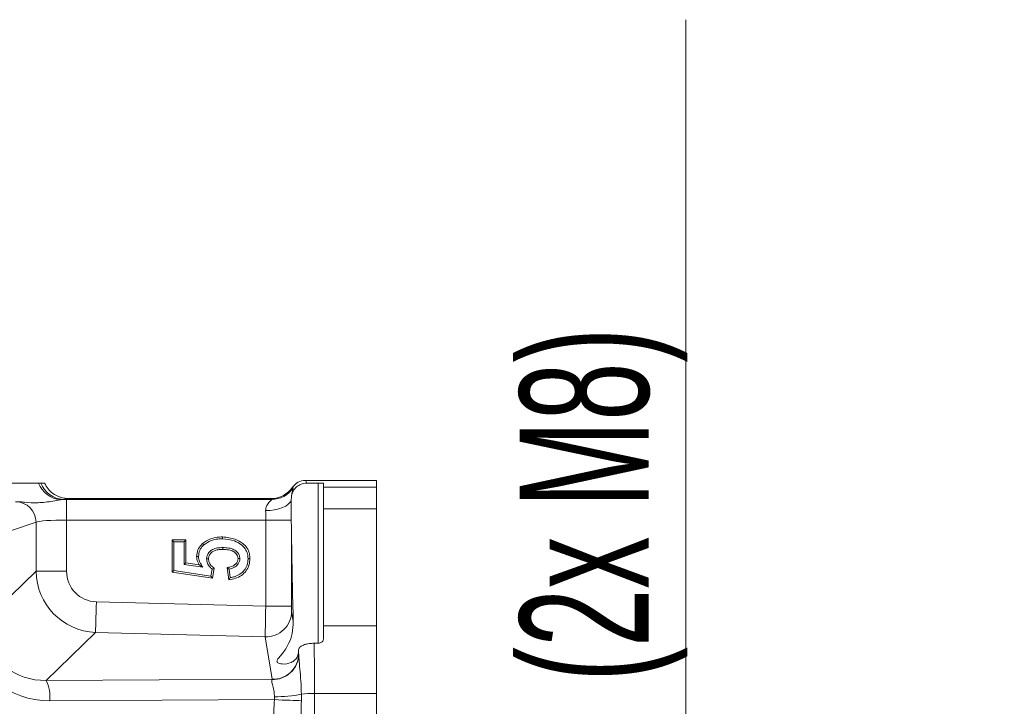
# Model space of a CAD drawing. Header units: millimetres. Extents: x 0 to 8410, y 0 to 5940.
# Tile 107 of 256: x 1213 to 1594, y 4704 to 4970. Entities that reach past the tile are written whole.
import ezdxf

# ---------------------------------------------------------------- set-up
doc = ezdxf.new("R2010")
doc.units = ezdxf.units.MM
doc.header["$LTSCALE"] = 10
doc.styles.add('SLDTEXTSTYLE0', font='TXT', dxfattribs={"width": 0.605})
doc.dimstyles.new('SLDDIMSTYLE15', dxfattribs={"dimtxt": 50, "dimasz": 50, "dimexe": 0, "dimexo": 0.0625, "dimgap": 12.5, "dimtad": 1, "dimtoh": 1, "dimdec": 1, "dimlfac": 0.5, "dimrnd": 1e-09, "dimzin": 12, "dimdsep": 46, "dimtxsty": 'SLDTEXTSTYLE0', "dimsah": 1, "dimcen": 0.09, "dimadec": 0, "dimazin": 0, "dimtfac": 1, "dimtofl": 0, "dimtmove": 0, "dimatfit": 3, "dimfxl": 1, "dimfrac": 2, "dimtolj": 1, "dimtzin": 12, "dimarcsym": 0})

# ---------------------------------------------------------------- blocks, each defined once
blk = doc.blocks.new('*D66')
at = {"color": 7, "linetype": 'Continuous', "lineweight": 0}
for p, q in [((1470.98, 4579.2), (1470.98, 4969.77)), ((1362.9, 4579.2), (1485.98, 4579.2)), ((1470.98, 4363.2), (1470.98, 4579.2)), ((1222.76, 4363.2), (1485.98, 4363.2))]:
    blk.add_line(p, q, dxfattribs=at)
for points in [[(1470.98, 4579.2), (1463.48, 4529.2), (1478.48, 4529.2)], [(1470.98, 4363.2), (1478.48, 4413.2), (1463.48, 4413.2)]]:
    blk.add_solid(points, dxfattribs=at)
at = {"color": 7, "linetype": 'Continuous', "lineweight": 0, "char_height": 50, "attachment_point": 1, "rotation": 90, "style": 'SLDTEXTSTYLE0'}
for s, insert in [(' (2x M8)', (1406.52, 4702.03)), ('108', (1406.52, 4587.45))]:
    blk.add_mtext(s, dxfattribs=dict(at, insert=insert))

msp = doc.modelspace()

# ---------------------------------------------------------------- linework, layer by layer
at = {"color": 7, "linetype": 'Continuous', "lineweight": 0}
for p, q in [((1220.79054, 4790.204191), (1219.911252, 4790.204191)), ((1222.203409, 4790.204191), (1220.79054, 4790.204191)), ((1323.370372, 4791.204193), (1350.97674, 4791.204193)), ((1328.376566, 4790.176042), (1323.884164, 4790.176042)), ((1330.37654, 4790.069678), (1330.37654, 4788.601109)), ((1350.97674, 4791.204193), (1350.97674, 4788.601109)), ((1330.37654, 4780.184724), (1330.37654, 4788.601109)), ((1350.97674, 4780.184724), (1350.97674, 4788.601109)), ((1231.82789, 4784.204193), (1310.153281, 4784.204193)), ((1317.960178, 4784.889647), (1317.850982, 4783.531838)), ((1317.850982, 4783.531838), (1317.922865, 4775.878766)), ((1330.37654, 4780.184724), (1330.37654, 4734.917306)), ((1350.97674, 4780.184724), (1350.97674, 4734.917306)), ((1317.922865, 4775.878766), (1317.998205, 4772.951522)), ((1271.638309, 4768.207037), (1277.038132, 4768.213116)), ((1272.36775, 4767.47992), (1271.638309, 4768.207037)), ((1271.662747, 4755.696886), (1271.638309, 4768.207037)), ((1272.36775, 4767.47992), (1276.311671, 4767.48436)), ((1272.389447, 4756.322109), (1272.36775, 4767.47992)), ((1276.311671, 4767.48436), (1277.038132, 4768.213116)), ((1276.311671, 4767.48436), (1276.32979, 4758.671381)), ((1277.038132, 4768.213116), (1277.056371, 4759.300792)), ((1276.32979, 4758.671381), (1277.056371, 4759.300792)), ((1277.056371, 4759.300792), (1282.176052, 4758.552008)), ((1297.977959, 4760.930889), (1297.249113, 4760.93837)), ((1272.389447, 4756.322109), (1271.662747, 4755.696886)), ((1287.338411, 4753.29835), (1271.662747, 4755.696886)), ((1286.743795, 4754.125752), (1272.389447, 4756.322109)), ((1276.32979, 4758.671381), (1283.549582, 4757.61544)), ((1283.549582, 4757.61544), (1282.176052, 4758.552008)), ((1287.216102, 4756.835573), (1286.743795, 4754.125752)), ((1288.008128, 4757.139661), (1287.338411, 4753.29835)), ((1293.633138, 4752.732196), (1293.024336, 4757.456222)), ((1294.261133, 4753.553965), (1293.83794, 4756.838002)), ((1286.743795, 4754.125752), (1287.338411, 4753.29835)), ((1330.37654, 4729.737916), (1330.37654, 4734.917306)), ((1350.97674, 4708.643162), (1350.97674, 4734.917306)), ((1328.376566, 4728.130408), (1326.762353, 4728.130408)), ((1350.97674, 4708.643162), (1350.97674, 4449.765229))]:
    msp.add_line(p, q, dxfattribs=at)
at = {"color": 8, "linetype": 'Continuous', "lineweight": 0}
for p, q in [((1323.370372, 4791.204193), (1323.884164, 4790.176042)), ((1328.376566, 4728.130408), (1328.376566, 4790.176042)), ((1318.414007, 4788.579189), (1318.58245, 4788.242125)), ((1330.37654, 4788.601109), (1350.97674, 4788.601109)), ((1229.476844, 4783.865684), (1228.380596, 4783.728131)), ((1231.82789, 4784.204193), (1229.476844, 4783.865684)), ((1230.749761, 4775.878766), (1230.749761, 4783.8678)), ((1230.749761, 4783.8678), (1310.321366, 4783.8678)), ((1310.321366, 4783.8678), (1310.153281, 4784.204193)), ((1350.97674, 4780.184724), (1330.37654, 4780.184724)), ((1218.897497, 4774.994575), (1209.432756, 4771.862858)), ((1218.897497, 4756.026619), (1218.897497, 4774.994575)), ((1230.749761, 4775.878766), (1230.749761, 4756.026619)), ((1308.001672, 4775.878766), (1230.749761, 4775.878766)), ((1308.001672, 4742.457756), (1308.001672, 4775.878766)), ((1308.001672, 4775.878766), (1317.922865, 4775.878766)), ((1317.998205, 4772.951522), (1317.998205, 4742.457756)), ((1199.788724, 4737.411835), (1218.897497, 4756.026619)), ((1218.897497, 4756.026619), (1230.749761, 4756.026619)), ((1242.291604, 4744.178423), (1308.001672, 4742.457756)), ((1308.001672, 4742.457756), (1317.998205, 4742.457756)), ((1318.042432, 4740.480536), (1318.696891, 4736.503445)), ((1241.981422, 4732.330226), (1222.885763, 4713.728138)), ((1307.787215, 4730.607041), (1241.981422, 4732.330226)), ((1330.37654, 4734.917306), (1350.97674, 4734.917306)), ((1310.493981, 4714.158722), (1307.787215, 4730.607041)), ((1320.662056, 4724.561729), (1320.749198, 4724.032217)), ((1222.885763, 4713.728138), (1310.493981, 4714.158722)), ((1311.352049, 4706.25759), (1224.219953, 4705.829346)), ((1311.352049, 4706.25759), (1311.390435, 4707.394787)), ((1321.812545, 4708.386489), (1321.811591, 4705.838197)), ((1350.97674, 4708.643162), (1326.925908, 4708.643162))]:
    msp.add_line(p, q, dxfattribs=at)
at = {"color": 8, "linetype": 'Continuous', "lineweight": 0, "flags": 128}
for points in [[(1307.950054, 4779.516333), (1309.728419, 4779.607677), (1311.450039, 4779.841074), (1313.06008, 4780.209088), (1314.507161, 4780.699992), (1315.745269, 4781.298109), (1316.734706, 4781.984412), (1317.44424, 4782.73698), (1317.850982, 4783.531838)], [(1241.981422, 4732.330226), (1241.995012, 4732.844644), (1242.017661, 4733.712056), (1242.048894, 4734.905475), (1242.087756, 4736.387723), (1242.132818, 4738.112622), (1242.182885, 4740.026438), (1242.23653, 4742.069595), (1242.291604, 4744.178423)], [(1311.352049, 4706.25759), (1312.861, 4706.189805), (1314.379608, 4706.123599), (1315.872704, 4706.060477), (1317.305838, 4706.001931), (1318.64575, 4705.9493), (1319.861566, 4705.903792), (1320.925032, 4705.866464), (1321.811591, 4705.838197)]]:
    msp.add_lwpolyline(points, dxfattribs=at)
at = {"color": 7, "linetype": 'Continuous', "lineweight": 0, "flags": 128}
for points in [[(1291.236912, 4768.599116), (1291.236197, 4768.817552), (1291.235482, 4769.035988), (1291.234528, 4769.327172)], [(1291.339909, 4765.20937), (1291.342055, 4764.84538), (1291.344081, 4764.481389)], [(1281.930481, 4761.794397), (1281.711971, 4761.793264), (1281.49346, 4761.792132), (1281.202112, 4761.790641)], [(1285.076176, 4760.789492), (1285.440241, 4760.793918), (1285.804306, 4760.798358)]]:
    msp.add_lwpolyline(points, dxfattribs=at)
at = {"color": 8, "linetype": 'Continuous', "lineweight": 0}
for centre, radius, start, end in [((1229.445427, 4793.896812), 10.224282, 201.1715711, 264.02195892), ((1229.851178, 4793.499791), 9.641377, 199.98770134, 267.77488584), ((1310.306937, 4793.882902), 10.015113, 270.08254537, 325.72077149), ((1210.874952, 4774.961924), 8.022611, 0.23318637, 89.13670008), ((1308.054867, 4740.591637), 9.988183, 268.46446522, 359.36266867), ((1310.822756, 4724.013376), 9.956999, 267.60186314, 358.90249937), ((1310.761613, 4724.14334), 9.988204, 268.46458709, 359.3625468), ((1208.74029, 4707.276741), 15.547184, 354.65820217, 24.51654504), ((1311.91696, 4757.121846), 49.729847, 269.39335768, 281.47771896), ((1326.496486, 4666.136121), 42.50921, 89.42119548, 96.32606606)]:
    msp.add_arc(centre, radius, start, end, dxfattribs=at)
at = {"color": 7, "linetype": 'Continuous', "lineweight": 0}
for centre, major_axis, ratio, start_param, end_param in [((1323.378653, 4785.195961), (2.686408, -5.376502), 0.9982882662, 2.6789040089, 3.651568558), ((1310.13956, 4794.217919), (-4.477346, 8.960837), 0.9982882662, 2.6789040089, 3.651568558), ((1197.24589, 4789.211057), (36.181333, -4.793208), 0.0399931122, 5.9493577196, 5.9899988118), ((1319.969147, 4800.059266), (0, 80), 0.0261859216, 1.916487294, 2.4888939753), ((1319.969147, 4800.059266), (0, 80), 0.0261859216, 3.4786884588, 3.5188601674)]:
    msp.add_ellipse(centre, major_axis=major_axis, ratio=ratio, start_param=start_param, end_param=end_param, dxfattribs=at)
at = {"color": 8, "linetype": 'Continuous', "lineweight": 0}
for centre, major_axis, ratio, start_param, end_param in [((1230.749692, 4782.81965), (20, 0), 0.0524077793, 1.5707963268, 1.6344779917), ((1307.530283, 4775.87877), (0, 8), 0.0589183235, 4.7123889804, 5.1844188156), ((1230.749692, 4774.830614), (12, 0), 0.0873462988, 1.5707963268, 2.9845130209), ((1242.899274, 4756.316262), (17.196143, 16.751741), 0.9997152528, 2.381208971, 3.9019763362), ((1242.899274, 4756.316262), (8.803242, 8.575739), 0.976415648, 2.381208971, 3.9019763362), ((1308.054002, 4742.456379), (0.261768, 11.997259), 0.0043657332, 1.570777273, 2.9844939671), ((1318.050575, 4742.456379), (-0.000036, 2.000686), 0.026176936, 1.5701103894, 2.9838270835), ((1224.351223, 4738.247552), (22.257404, 13.699573), 0.9139865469, 2.7784501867, 4.1425387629), ((1225.892179, 4738.247552), (29.312217, 17.141578), 0.9387232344, 2.7962280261, 4.1603166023), ((1320.093094, 4705.385762), (0, 32), 0.0261859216, 5.3264034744, 5.3995696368), ((1326.091038, 4705.385762), (0, 38), 0.0220513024, 4.7982154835, 5.3540704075), ((1320.673421, 4706.261841), (-0.00039, 18.000215), 0.0265488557, 6.0617793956, 6.123212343), ((1310.676848, 4706.261841), (0.051678, 8.000334), 0.1810125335, 0.1621618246, 0.223594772), ((1287.687241, 4579.204195), (0, 1510), 0.0260818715, 4.7617374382, 4.7982154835)]:
    msp.add_ellipse(centre, major_axis=major_axis, ratio=ratio, start_param=start_param, end_param=end_param, dxfattribs=at)
at = {"color": 7, "linetype": 'Continuous', "lineweight": 0}
for points, knots in [([(1219.911252, 4790.204191), (1219.014575, 4790.204191), (1217.250882, 4790.204191), (1213.59889, 4790.204191), (1210.837382, 4790.204191), (1209.657823, 4790.204191)], [0, 0, 0, 0, 0.3720386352, 0.7317705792, 1, 1, 1, 1]), ([(1222.203409, 4790.204191), (1222.624751, 4789.416019), (1223.568634, 4787.650373), (1225.985096, 4785.594369), (1228.780615, 4784.402829), (1230.627581, 4784.263941), (1231.367027, 4784.208336)], [0, 0, 0, 0, 0.23047411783, 0.51630393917, 0.80634907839, 1, 1, 1, 1]), ([(1317.960178, 4784.889647), (1318.037517, 4785.309348), (1318.240512, 4786.410957), (1319.15233, 4788.021679), (1320.708639, 4789.389525), (1322.382373, 4790.081963), (1323.467206, 4790.149922), (1323.884164, 4790.176042)], [0, 0, 0, 0, 0.1491675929, 0.3915267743, 0.6264774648, 0.8564354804, 1, 1, 1, 1]), ([(1328.376566, 4790.176042), (1328.598826, 4790.17489), (1329.043263, 4790.172585), (1329.636666, 4790.154702), (1330.088721, 4790.128299), (1330.339074, 4790.098281), (1330.36556, 4790.078061), (1330.37654, 4790.069678)], [0, 0, 0, 0, 0.2105011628, 0.4209245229, 0.6328291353, 0.8477826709, 1, 1, 1, 1]), ([(1281.202112, 4761.790641), (1281.295282, 4762.661164), (1281.473977, 4764.330795), (1282.602302, 4765.91791), (1283.33995, 4766.600537), (1283.49713, 4766.745993)], [0, 0, 0, 0, 0.4615668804, 0.8852693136, 1, 1, 1, 1]), ([(1283.49713, 4766.745993), (1284.501573, 4767.439386), (1286.485908, 4768.809224), (1289.29293, 4769.280497), (1290.851601, 4769.317967), (1291.234528, 4769.327172)], [0, 0, 0, 0, 0.4360555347, 0.8614526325, 1, 1, 1, 1]), ([(1283.976232, 4766.19763), (1283.928292, 4766.252476), (1283.832399, 4766.362184), (1283.672927, 4766.544936), (1283.561052, 4766.672886), (1283.49713, 4766.745993)], [0, 0, 0, 0, 0.299963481, 0.6000196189, 1, 1, 1, 1]), ([(1283.976232, 4766.19763), (1284.893878, 4766.835326), (1286.358, 4767.852782), (1288.911276, 4768.494635), (1290.40339, 4768.561669), (1291.236912, 4768.599116)], [0, 0, 0, 0, 0.42567399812, 0.67917081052, 1, 1, 1, 1]), ([(1291.234528, 4769.327172), (1292.893571, 4769.152173), (1295.692544, 4768.856932), (1298.888454, 4767.086499), (1300.821935, 4765.132523), (1301.742258, 4763.017052), (1301.829858, 4761.562721), (1301.869665, 4760.901847)], [0, 0, 0, 0, 0.32855192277, 0.55430029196, 0.71120877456, 0.86876792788, 1, 1, 1, 1]), ([(1291.236912, 4768.599116), (1292.799075, 4768.435329), (1295.414146, 4768.161148), (1298.380203, 4766.534359), (1300.166105, 4764.780298), (1301.024005, 4762.854968), (1301.104256, 4761.517654), (1301.141535, 4760.896438)], [0, 0, 0, 0, 0.3345226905, 0.5599933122, 0.7129410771, 0.8666538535, 1, 1, 1, 1]), ([(1281.930481, 4761.794397), (1282.015302, 4762.579925), (1282.176395, 4764.071803), (1283.192243, 4765.473523), (1283.840787, 4766.072531), (1283.976232, 4766.19763)], [0, 0, 0, 0, 0.4680402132, 0.8889035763, 1, 1, 1, 1]), ([(1291.339909, 4765.20937), (1290.652855, 4765.182515), (1289.27286, 4765.128574), (1287.44716, 4764.591922), (1286.101144, 4763.577293), (1285.299571, 4762.384631), (1285.08463, 4761.382864), (1285.077274, 4760.866559), (1285.076176, 4760.789492)], [0, 0, 0, 0, 0.2400750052, 0.4822073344, 0.6504785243, 0.8195275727, 0.9730616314, 1, 1, 1, 1]), ([(1291.344081, 4764.481389), (1290.733626, 4764.458691), (1289.508275, 4764.413129), (1287.90359, 4763.983753), (1286.726951, 4763.152253), (1286.02183, 4762.182769), (1285.812571, 4761.331306), (1285.805581, 4760.880589), (1285.804306, 4760.798358)], [0, 0, 0, 0, 0.24623397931, 0.49425954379, 0.6559065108, 0.81825530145, 0.96684180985, 1, 1, 1, 1]), ([(1297.977959, 4760.930889), (1297.923692, 4761.406116), (1297.821422, 4762.301706), (1296.951378, 4763.511256), (1295.595109, 4764.540134), (1293.598226, 4765.132684), (1292.117411, 4765.182968), (1291.339909, 4765.20937)], [0, 0, 0, 0, 0.1607748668, 0.3029884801, 0.4942133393, 0.7344366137, 1, 1, 1, 1]), ([(1297.249113, 4760.93837), (1297.212768, 4761.286488), (1297.141272, 4761.971274), (1296.466959, 4762.948933), (1295.341797, 4763.832445), (1293.52683, 4764.407916), (1292.133639, 4764.454812), (1291.344081, 4764.481389)], [0, 0, 0, 0, 0.1355639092, 0.2666689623, 0.4531115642, 0.6900642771, 1, 1, 1, 1]), ([(1282.176052, 4758.552008), (1281.970213, 4758.926321), (1281.594922, 4759.608776), (1281.263609, 4760.712502), (1281.22284, 4761.427256), (1281.202112, 4761.790641)], [0, 0, 0, 0, 0.3738886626, 0.6816815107, 1, 1, 1, 1]), ([(1283.549582, 4757.61544), (1283.338847, 4757.985174), (1282.917245, 4758.72487), (1282.350657, 4759.704324), (1282.0028, 4760.745077), (1281.957086, 4761.408372), (1281.930481, 4761.794397)], [0, 0, 0, 0, 0.2812523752, 0.5626798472, 0.7454879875, 1, 1, 1, 1]), ([(1285.076176, 4760.789492), (1285.14494, 4760.214985), (1285.280224, 4759.084714), (1286.174841, 4757.761027), (1286.901832, 4757.114891), (1287.216102, 4756.835573)], [0, 0, 0, 0, 0.3698237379, 0.7275815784, 1, 1, 1, 1]), ([(1285.804306, 4760.798358), (1285.850402, 4760.36658), (1285.947539, 4759.456682), (1286.761279, 4758.166915), (1287.56869, 4757.501705), (1288.008128, 4757.139661)], [0, 0, 0, 0, 0.2915697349, 0.6144323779, 1, 1, 1, 1]), ([(1293.024336, 4757.456222), (1293.766975, 4757.579476), (1294.964856, 4757.778286), (1296.318799, 4758.761561), (1297.116736, 4759.792637), (1297.20943, 4760.594904), (1297.249113, 4760.93837)], [0, 0, 0, 0, 0.3717421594, 0.5996220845, 0.8285908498, 1, 1, 1, 1]), ([(1301.869665, 4760.901847), (1301.807785, 4760.037719), (1301.686321, 4758.341533), (1300.470471, 4756.068403), (1298.621855, 4754.291123), (1296.245596, 4753.156424), (1294.503172, 4752.873478), (1293.633138, 4752.732196)], [0, 0, 0, 0, 0.2010873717, 0.3947120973, 0.5876011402, 0.7940794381, 1, 1, 1, 1]), ([(1293.83794, 4756.838002), (1294.530742, 4757.02333), (1295.751159, 4757.349796), (1297.041383, 4758.466803), (1297.834792, 4759.649159), (1297.930338, 4760.504552), (1297.977959, 4760.930889)], [0, 0, 0, 0, 0.3375748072, 0.594659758, 0.7979742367, 1, 1, 1, 1]), ([(1301.141535, 4760.896438), (1301.074397, 4760.028462), (1300.948814, 4758.404893), (1299.721247, 4756.315897), (1298.005054, 4754.775933), (1296.083677, 4753.92451), (1294.789049, 4753.661297), (1294.261133, 4753.553965)], [0, 0, 0, 0, 0.233990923, 0.4376853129, 0.6407169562, 0.8534936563, 1, 1, 1, 1]), ([(1301.141535, 4760.896438), (1301.21439, 4760.896981), (1301.360119, 4760.898067), (1301.602641, 4760.899843), (1301.772572, 4760.901118), (1301.869665, 4760.901847)], [0, 0, 0, 0, 0.2999693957, 0.6000248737, 1, 1, 1, 1]), ([(1287.216102, 4756.835573), (1287.348047, 4756.885625), (1287.611936, 4756.985729), (1287.876064, 4757.08835), (1288.008128, 4757.139661)], [0, 0, 0, 0, 0.4999998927, 1, 1, 1, 1]), ([(1293.83794, 4756.838002), (1293.702367, 4756.93911), (1293.431218, 4757.14133), (1293.159965, 4757.351256), (1293.024336, 4757.456222)], [0, 0, 0, 0, 0.4999899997, 1, 1, 1, 1]), ([(1294.261133, 4753.553965), (1294.156768, 4753.415816), (1293.948052, 4753.139533), (1293.738105, 4752.867969), (1293.633138, 4752.732196)], [0, 0, 0, 0, 0.5000304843, 1, 1, 1, 1]), ([(1318.696891, 4736.503445), (1318.615252, 4734.929758), (1318.449914, 4731.742705), (1316.810166, 4727.531767), (1314.9047, 4724.56233), (1313.175649, 4722.600023), (1312.150945, 4721.354971), (1312.541159, 4720.438927), (1314.864417, 4719.881049), (1317.387647, 4720.249313), (1319.363159, 4721.574885), (1320.371975, 4722.919193), (1320.576632, 4724.07803), (1320.662056, 4724.561729)], [0, 0, 0, 0, 0.1000216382, 0.2025651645, 0.3337267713, 0.4005526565, 0.4671979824, 0.5454493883, 0.6277446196, 0.7831232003, 0.8630025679, 0.9428171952, 1, 1, 1, 1]), ([(1330.37654, 4729.737916), (1330.353933, 4729.5566), (1330.308701, 4729.193841), (1329.951052, 4728.703341), (1329.427324, 4728.337429), (1328.868302, 4728.154412), (1328.510107, 4728.136927), (1328.376566, 4728.130408)], [0, 0, 0, 0, 0.22167350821, 0.44350073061, 0.66106595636, 0.87363980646, 1, 1, 1, 1]), ([(1326.762353, 4728.130408), (1326.096738, 4728.101497), (1324.765656, 4728.04368), (1322.988906, 4727.601028), (1321.632273, 4726.970573), (1320.883254, 4726.290716), (1320.782254, 4725.861309), (1320.740854, 4725.685292)], [0, 0, 0, 0, 0.2108323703, 0.4216177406, 0.6337744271, 0.8498813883, 1, 1, 1, 1])]:
    msp.add_open_spline(points, degree=3, knots=knots, dxfattribs=at)
at = {"color": 8, "linetype": 'Continuous', "lineweight": 0}
for points, knots in [([(1318.58245, 4788.242125), (1318.59276, 4788.2078), (1318.640721, 4788.048127), (1318.471221, 4787.413215), (1318.108833, 4786.246865), (1317.996984, 4785.225683), (1317.960178, 4784.889647)], [0, 0, 0, 0, 0.1127941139, 0.5246981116, 0.8435940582, 1, 1, 1, 1]), ([(1228.380596, 4783.728131), (1227.386597, 4783.538573), (1224.564179, 4783.000332), (1219.227733, 4782.406762), (1215.376535, 4782.551751), (1212.624979, 4782.982242), (1211.292162, 4782.984931), (1211.001788, 4782.985517)], [0, 0, 0, 0, 0.16459448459, 0.46735939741, 0.8059260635, 0.9577181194, 1, 1, 1, 1]), ([(1307.950054, 4779.516333), (1307.993091, 4779.983335), (1308.060386, 4780.713575), (1308.639378, 4781.921281), (1309.451837, 4782.912066), (1310.122606, 4783.554547), (1310.335194, 4783.803811), (1310.32554, 4783.848482), (1310.321366, 4783.8678)], [0, 0, 0, 0, 0.1841438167, 0.2879413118, 0.5879463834, 0.8073550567, 0.9166931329, 1, 1, 1, 1]), ([(1320.777928, 4723.822662), (1320.834106, 4722.949645), (1320.959249, 4721.004923), (1321.365867, 4717.044113), (1321.695594, 4712.675066), (1321.777281, 4709.679634), (1321.812545, 4708.386489)], [0, 0, 0, 0, 0.2254960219, 0.5023125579, 0.7851455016, 1, 1, 1, 1]), ([(1311.390435, 4707.394787), (1311.340506, 4708.049241), (1311.223779, 4709.579269), (1310.726339, 4711.670538), (1310.21447, 4713.35357), (1310.345423, 4713.839743), (1310.406123, 4714.065098)], [0, 0, 0, 0, 0.2064058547, 0.4825502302, 0.7601477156, 1, 1, 1, 1]), ([(1310.979997, 4696.991199), (1311.036507, 4698.502387), (1311.152023, 4701.591539), (1311.28442, 4704.679986), (1311.352049, 4706.25759)], [0, 0, 0, 0, 0.489191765, 1, 1, 1, 1]), ([(1321.811591, 4705.838197), (1321.788372, 4704.271782), (1321.742905, 4701.204606), (1321.703538, 4698.1368), (1321.684276, 4696.635731)], [0, 0, 0, 0, 0.5107027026, 1, 1, 1, 1])]:
    msp.add_open_spline(points, degree=3, knots=knots, dxfattribs=at)

# ---------------------------------------------------------------- dimensions: what is measured, and where the dimension line sits
at = {"color": 7, "linetype": 'Continuous', "lineweight": 0}
dim = msp.add_linear_dim(base=(1470.976735, 4579.204195), p1=(1222.757063, 4363.204195), p2=(1362.899335, 4579.204195), angle=90, text='<> (2x M8)', dimstyle='SLDDIMSTYLE15', dxfattribs=at)
dim.commit()
dim.dimension.update_dxf_attribs({"geometry": '*D66', "text_midpoint": (1470.976735, 4770.675595), "dimtype": 160})

doc.saveas('drawing.dxf')
